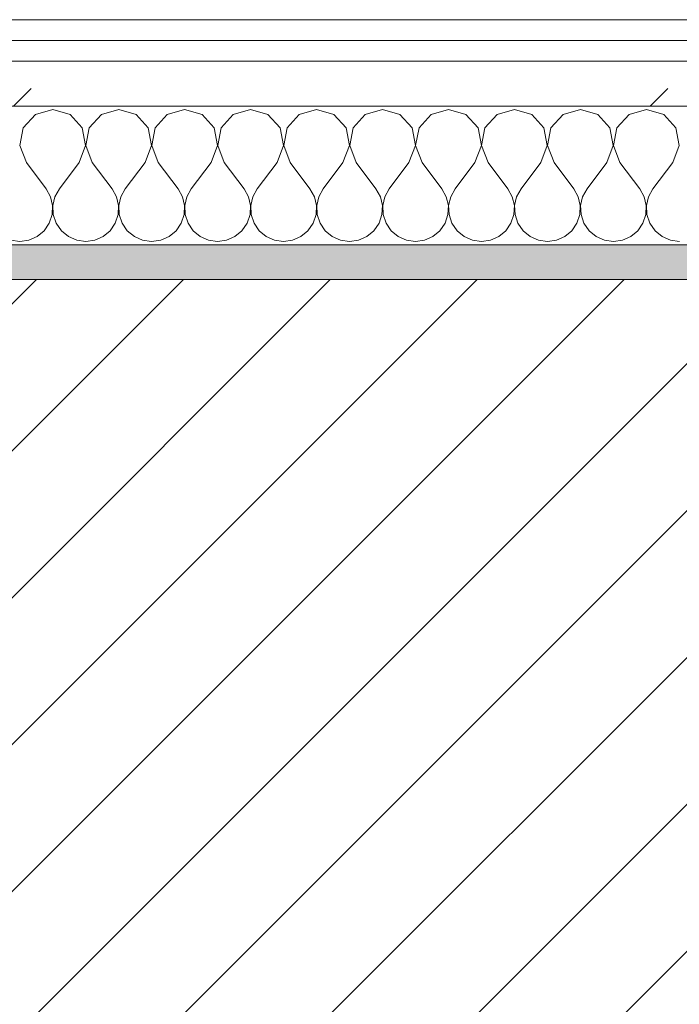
# Model space of a CAD drawing. Header units: millimetres. Extents: x -40968 to 11883, y -17757 to 4746.
# Tile 91 of 227: x -15676 to -15486, y -1413 to -1129. Entities that reach past the tile are written whole.
import ezdxf

# ---------------------------------------------------------------- set-up
doc = ezdxf.new("R2010")
doc.units = ezdxf.units.MM
doc.header["$MEASUREMENT"] = 0
doc.linetypes.add('Wipeout_Contour', pattern=[1000, 0, -1000])
doc.layers.add('12_FAÇ_Façana', color=7, linetype='Continuous')
doc.layers.add('Nuevo_08_E_Envans secs', color=7, linetype='Continuous')
for name, color, linetype, lineweight, true_color in [('12_FAÇ_Façana_Pluma_Nº__176', 7, 'Continuous', 15, 0x93a0c6), ('Nuevo_08_E_Envans secs_Pluma_Nº__102', 7, 'Continuous', 5, 0xcccccc), ('Nuevo_08_E_Envans secs_Pluma_Nº__171', 171, 'Continuous', 13, 0xaaaaff), ('Nuevo_08_E_Envans secs_Pluma_Nº__177', 7, 'Continuous', 15, 0xf7e046)]:
    doc.layers.add(name, color=color, linetype=linetype, lineweight=lineweight, true_color=true_color)
for name, color, linetype, lineweight in [('12_FAÇ_Façana_Pluma_Nº__2', 8, 'Continuous', 5), ('12_FAÇ_Façana_Pluma_Nº__7', 7, 'Continuous', 5), ('Nuevo_08_E_Envans secs_Pluma_Nº__1', 7, 'Continuous', 5)]:
    doc.layers.add(name, color=color, linetype=linetype, lineweight=lineweight)
pattern_1 = [(45, (0, 0), (-183.8478, 183.8478), [195, -65]), (45, (7e-14, 183.85), (-183.8478, 183.8478), [195, -65])]

# ---------------------------------------------------------------- blocks, each defined once
blk = doc.blocks.new('Muro_12_1', base_point=(-16936.43, -1193.98))
at = {"layer": '12_FAÇ_Façana_Pluma_Nº__176', "linetype": 'Continuous', "lineweight": 0, "true_color": 0x495063}
blk.add_hatch(color=251, dxfattribs=at).paths.add_polyline_path([(-14135.93, -1193.98), (-16936.43, -1193.98), (-16936.43, -1203.98), (-14135.93, -1203.98)])
at = {"layer": '12_FAÇ_Façana_Pluma_Nº__2', "linetype": 'Continuous', "lineweight": 5}
h = blk.add_hatch(dxfattribs=at)
h.set_pattern_fill('Ceramic_0001', color=8, style=0, pattern_type=2)
h.set_pattern_definition([(45, (0, 0), (-21.213203, 21.213203), [])])
h.paths.add_polyline_path([(-16936.43, -1418.98), (-14135.93, -1418.98), (-14135.93, -1203.98), (-16936.43, -1203.98)])
at = {"layer": '12_FAÇ_Façana_Pluma_Nº__7', "color": 7, "linetype": 'Continuous', "lineweight": 5}
blk.add_line((-14135.93, -1203.98), (-16936.43, -1203.98), dxfattribs=at)
at = {"layer": '12_FAÇ_Façana_Pluma_Nº__7', "color": 7, "linetype": 'Continuous', "lineweight": 5, "flags": 128}
blk.add_lwpolyline([(-14135.93, -1193.98), (-16936.43, -1193.98)], dxfattribs=at)
blk = doc.blocks.new('*X233')
at = {"layer": 'Nuevo_08_E_Envans secs_Pluma_Nº__102', "color": 254, "linetype": 'Continuous', "lineweight": 5, "true_color": 0xcccccc}
for p, q in [((-15671.67, -1156.35), (-15675.19, -1160.19)), ((-15666.67, -1154.93), (-15671.67, -1156.35)), ((-15661.66, -1156.35), (-15666.67, -1154.93)), ((-15658.15, -1160.19), (-15661.66, -1156.35)), ((-15652.63, -1156.35), (-15656.14, -1160.19)), ((-15647.62, -1154.93), (-15652.63, -1156.35)), ((-15642.61, -1156.35), (-15647.62, -1154.93)), ((-15639.1, -1160.19), (-15642.61, -1156.35)), ((-15633.58, -1156.35), (-15637.09, -1160.19)), ((-15628.57, -1154.93), (-15633.58, -1156.35)), ((-15623.56, -1156.35), (-15628.57, -1154.93)), ((-15620.05, -1160.19), (-15623.56, -1156.35)), ((-15614.53, -1156.35), (-15618.04, -1160.19)), ((-15609.52, -1154.93), (-15614.53, -1156.35)), ((-15604.52, -1156.35), (-15609.52, -1154.93)), ((-15601.01, -1160.19), (-15604.52, -1156.35)), ((-15595.48, -1156.35), (-15598.99, -1160.19)), ((-15590.48, -1154.93), (-15595.48, -1156.35)), ((-15585.47, -1156.35), (-15590.48, -1154.93)), ((-15581.96, -1160.19), (-15585.47, -1156.35)), ((-15576.44, -1156.35), (-15579.95, -1160.19)), ((-15571.43, -1154.93), (-15576.44, -1156.35)), ((-15566.42, -1156.35), (-15571.43, -1154.93)), ((-15562.91, -1160.19), (-15566.42, -1156.35)), ((-15557.39, -1156.35), (-15560.9, -1160.19)), ((-15552.38, -1154.93), (-15557.39, -1156.35)), ((-15547.37, -1156.35), (-15552.38, -1154.93)), ((-15543.86, -1160.19), (-15547.37, -1156.35)), ((-15538.34, -1156.35), (-15541.85, -1160.19)), ((-15533.33, -1154.93), (-15538.34, -1156.35)), ((-15528.33, -1156.35), (-15533.33, -1154.93)), ((-15524.81, -1160.19), (-15528.33, -1156.35)), ((-15519.29, -1156.35), (-15522.8, -1160.19)), ((-15514.29, -1154.93), (-15519.29, -1156.35)), ((-15509.28, -1156.35), (-15514.29, -1154.93)), ((-15505.77, -1160.19), (-15509.28, -1156.35)), ((-15500.25, -1156.35), (-15503.76, -1160.19)), ((-15495.24, -1154.93), (-15500.25, -1156.35)), ((-15490.23, -1156.35), (-15495.24, -1154.93)), ((-15486.72, -1160.19), (-15490.23, -1156.35)), ((-15675.19, -1160.19), (-15676.15, -1165.31)), ((-15657.18, -1165.31), (-15658.15, -1160.19)), ((-15656.14, -1160.19), (-15657.1, -1165.31)), ((-15638.13, -1165.31), (-15639.1, -1160.19)), ((-15637.09, -1160.19), (-15638.06, -1165.31)), ((-15619.09, -1165.31), (-15620.05, -1160.19)), ((-15618.04, -1160.19), (-15619.01, -1165.31)), ((-15600.04, -1165.31), (-15601.01, -1160.19)), ((-15598.99, -1160.19), (-15599.96, -1165.31)), ((-15580.99, -1165.31), (-15581.96, -1160.19)), ((-15579.95, -1160.19), (-15580.91, -1165.31)), ((-15561.94, -1165.31), (-15562.91, -1160.19)), ((-15560.9, -1160.19), (-15561.87, -1165.31)), ((-15542.9, -1165.31), (-15543.86, -1160.19)), ((-15541.85, -1160.19), (-15542.82, -1165.31)), ((-15523.85, -1165.31), (-15524.81, -1160.19)), ((-15522.8, -1160.19), (-15523.77, -1165.31)), ((-15504.8, -1165.31), (-15505.77, -1160.19)), ((-15503.76, -1160.19), (-15504.72, -1165.31)), ((-15485.75, -1165.31), (-15486.72, -1160.19)), ((-15676.15, -1165.31), (-15674.29, -1170.17)), ((-15659.05, -1170.17), (-15657.18, -1165.31)), ((-15657.1, -1165.31), (-15655.24, -1170.17)), ((-15640, -1170.17), (-15638.13, -1165.31)), ((-15638.06, -1165.31), (-15636.19, -1170.17)), ((-15620.95, -1170.17), (-15619.09, -1165.31)), ((-15619.01, -1165.31), (-15617.14, -1170.17)), ((-15601.9, -1170.17), (-15600.04, -1165.31)), ((-15599.96, -1165.31), (-15598.1, -1170.17)), ((-15582.86, -1170.17), (-15580.99, -1165.31)), ((-15580.91, -1165.31), (-15579.05, -1170.17)), ((-15563.81, -1170.17), (-15561.94, -1165.31)), ((-15561.87, -1165.31), (-15560, -1170.17)), ((-15544.76, -1170.17), (-15542.9, -1165.31)), ((-15542.82, -1165.31), (-15540.95, -1170.17)), ((-15525.71, -1170.17), (-15523.85, -1165.31)), ((-15523.77, -1165.31), (-15521.9, -1170.17)), ((-15506.67, -1170.17), (-15504.8, -1165.31)), ((-15504.72, -1165.31), (-15502.86, -1170.17)), ((-15487.62, -1170.17), (-15485.75, -1165.31)), ((-15674.29, -1170.17), (-15668.57, -1177.79)), ((-15659.05, -1170.17), (-15664.76, -1177.79)), ((-15655.24, -1170.17), (-15649.52, -1177.79)), ((-15640, -1170.17), (-15645.71, -1177.79)), ((-15636.19, -1170.17), (-15630.48, -1177.79)), ((-15620.95, -1170.17), (-15626.67, -1177.79)), ((-15617.14, -1170.17), (-15611.43, -1177.79)), ((-15601.9, -1170.17), (-15607.62, -1177.79)), ((-15598.1, -1170.17), (-15592.38, -1177.79)), ((-15582.86, -1170.17), (-15588.57, -1177.79)), ((-15579.05, -1170.17), (-15573.33, -1177.79)), ((-15563.81, -1170.17), (-15569.52, -1177.79)), ((-15560, -1170.17), (-15554.29, -1177.79)), ((-15544.76, -1170.17), (-15550.48, -1177.79)), ((-15540.95, -1170.17), (-15535.24, -1177.79)), ((-15525.71, -1170.17), (-15531.43, -1177.79)), ((-15521.9, -1170.17), (-15516.19, -1177.79)), ((-15506.67, -1170.17), (-15512.38, -1177.79)), ((-15502.86, -1170.17), (-15497.14, -1177.79)), ((-15487.62, -1170.17), (-15493.33, -1177.79)), ((-15667.3, -1180.08), (-15668.57, -1177.79)), ((-15664.76, -1177.79), (-15666.03, -1180.08)), ((-15648.25, -1180.08), (-15649.52, -1177.79)), ((-15645.71, -1177.79), (-15646.99, -1180.08)), ((-15629.2, -1180.08), (-15630.48, -1177.79)), ((-15626.67, -1177.79), (-15627.94, -1180.08)), ((-15610.16, -1180.08), (-15611.43, -1177.79)), ((-15607.62, -1177.79), (-15608.89, -1180.08)), ((-15591.11, -1180.08), (-15592.38, -1177.79)), ((-15588.57, -1177.79), (-15589.84, -1180.08)), ((-15572.06, -1180.08), (-15573.33, -1177.79)), ((-15569.52, -1177.79), (-15570.8, -1180.08)), ((-15553.01, -1180.08), (-15554.29, -1177.79)), ((-15550.48, -1177.79), (-15551.75, -1180.08)), ((-15533.97, -1180.08), (-15535.24, -1177.79)), ((-15531.43, -1177.79), (-15532.7, -1180.08)), ((-15514.92, -1180.08), (-15516.19, -1177.79)), ((-15512.38, -1177.79), (-15513.65, -1180.08)), ((-15495.87, -1180.08), (-15497.14, -1177.79)), ((-15493.33, -1177.79), (-15494.6, -1180.08)), ((-15666.71, -1182.64), (-15667.3, -1180.08)), ((-15666.83, -1185.27), (-15666.71, -1182.64)), ((-15666.03, -1180.08), (-15666.63, -1182.64)), ((-15666.63, -1182.64), (-15666.5, -1185.27)), ((-15647.66, -1182.64), (-15648.25, -1180.08)), ((-15647.78, -1185.27), (-15647.66, -1182.64)), ((-15646.99, -1180.08), (-15647.58, -1182.64)), ((-15647.58, -1182.64), (-15647.45, -1185.27)), ((-15628.61, -1182.64), (-15629.2, -1180.08)), ((-15628.74, -1185.27), (-15628.61, -1182.64)), ((-15627.94, -1180.08), (-15628.53, -1182.64)), ((-15628.53, -1182.64), (-15628.41, -1185.27)), ((-15609.56, -1182.64), (-15610.16, -1180.08)), ((-15609.69, -1185.27), (-15609.56, -1182.64)), ((-15608.89, -1180.08), (-15609.49, -1182.64)), ((-15609.49, -1182.64), (-15609.36, -1185.27)), ((-15590.51, -1182.64), (-15591.11, -1180.08)), ((-15590.64, -1185.27), (-15590.51, -1182.64)), ((-15589.84, -1180.08), (-15590.44, -1182.64)), ((-15590.44, -1182.64), (-15590.31, -1185.27)), ((-15571.47, -1182.64), (-15572.06, -1180.08)), ((-15571.59, -1185.27), (-15571.47, -1182.64)), ((-15570.8, -1180.08), (-15571.39, -1182.64)), ((-15571.39, -1182.64), (-15571.26, -1185.27)), ((-15552.42, -1182.64), (-15553.01, -1180.08)), ((-15552.55, -1185.27), (-15552.42, -1182.64)), ((-15551.75, -1180.08), (-15552.34, -1182.64)), ((-15552.34, -1182.64), (-15552.22, -1185.27)), ((-15533.37, -1182.64), (-15533.97, -1180.08)), ((-15533.5, -1185.27), (-15533.37, -1182.64)), ((-15532.7, -1180.08), (-15533.29, -1182.64)), ((-15533.29, -1182.64), (-15533.17, -1185.27)), ((-15514.32, -1182.64), (-15514.92, -1180.08)), ((-15514.45, -1185.27), (-15514.32, -1182.64)), ((-15513.65, -1180.08), (-15514.25, -1182.64)), ((-15514.25, -1182.64), (-15514.12, -1185.27)), ((-15495.28, -1182.64), (-15495.87, -1180.08)), ((-15495.4, -1185.27), (-15495.28, -1182.64)), ((-15494.6, -1180.08), (-15495.2, -1182.64)), ((-15495.2, -1182.64), (-15495.07, -1185.27)), ((-15667.67, -1187.76), (-15666.83, -1185.27)), ((-15666.5, -1185.27), (-15665.66, -1187.76)), ((-15648.62, -1187.76), (-15647.78, -1185.27)), ((-15647.45, -1185.27), (-15646.61, -1187.76)), ((-15629.58, -1187.76), (-15628.74, -1185.27)), ((-15628.41, -1185.27), (-15627.57, -1187.76)), ((-15610.53, -1187.76), (-15609.69, -1185.27)), ((-15609.36, -1185.27), (-15608.52, -1187.76)), ((-15591.48, -1187.76), (-15590.64, -1185.27)), ((-15590.31, -1185.27), (-15589.47, -1187.76)), ((-15572.43, -1187.76), (-15571.59, -1185.27)), ((-15571.26, -1185.27), (-15570.42, -1187.76)), ((-15553.39, -1187.76), (-15552.55, -1185.27)), ((-15552.22, -1185.27), (-15551.38, -1187.76)), ((-15534.34, -1187.76), (-15533.5, -1185.27)), ((-15533.17, -1185.27), (-15532.33, -1187.76)), ((-15515.29, -1187.76), (-15514.45, -1185.27)), ((-15514.12, -1185.27), (-15513.28, -1187.76)), ((-15496.24, -1187.76), (-15495.4, -1185.27)), ((-15495.07, -1185.27), (-15494.23, -1187.76)), ((-15669.16, -1189.92), (-15667.67, -1187.76)), ((-15665.66, -1187.76), (-15664.17, -1189.92)), ((-15650.11, -1189.92), (-15648.62, -1187.76)), ((-15646.61, -1187.76), (-15645.13, -1189.92)), ((-15631.06, -1189.92), (-15629.58, -1187.76)), ((-15627.57, -1187.76), (-15626.08, -1189.92)), ((-15612.02, -1189.92), (-15610.53, -1187.76)), ((-15608.52, -1187.76), (-15607.03, -1189.92)), ((-15592.97, -1189.92), (-15591.48, -1187.76)), ((-15589.47, -1187.76), (-15587.98, -1189.92)), ((-15573.92, -1189.92), (-15572.43, -1187.76)), ((-15570.42, -1187.76), (-15568.94, -1189.92)), ((-15554.87, -1189.92), (-15553.39, -1187.76)), ((-15551.38, -1187.76), (-15549.89, -1189.92)), ((-15535.83, -1189.92), (-15534.34, -1187.76)), ((-15532.33, -1187.76), (-15530.84, -1189.92)), ((-15516.78, -1189.92), (-15515.29, -1187.76)), ((-15513.28, -1187.76), (-15511.79, -1189.92)), ((-15497.73, -1189.92), (-15496.24, -1187.76)), ((-15494.23, -1187.76), (-15492.74, -1189.92)), ((-15671.18, -1191.6), (-15669.16, -1189.92)), ((-15664.17, -1189.92), (-15662.15, -1191.6)), ((-15652.14, -1191.6), (-15650.11, -1189.92)), ((-15645.13, -1189.92), (-15643.1, -1191.6)), ((-15633.09, -1191.6), (-15631.06, -1189.92)), ((-15626.08, -1189.92), (-15624.05, -1191.6)), ((-15614.04, -1191.6), (-15612.02, -1189.92)), ((-15607.03, -1189.92), (-15605.01, -1191.6)), ((-15594.99, -1191.6), (-15592.97, -1189.92)), ((-15587.98, -1189.92), (-15585.96, -1191.6)), ((-15575.95, -1191.6), (-15573.92, -1189.92)), ((-15568.94, -1189.92), (-15566.91, -1191.6)), ((-15556.9, -1191.6), (-15554.87, -1189.92)), ((-15549.89, -1189.92), (-15547.86, -1191.6)), ((-15537.85, -1191.6), (-15535.83, -1189.92)), ((-15530.84, -1189.92), (-15528.82, -1191.6)), ((-15518.8, -1191.6), (-15516.78, -1189.92)), ((-15511.79, -1189.92), (-15509.77, -1191.6)), ((-15499.75, -1191.6), (-15497.73, -1189.92)), ((-15492.74, -1189.92), (-15490.72, -1191.6)), ((-15678.79, -1192.66), (-15676.19, -1193.02)), ((-15676.19, -1193.02), (-15673.59, -1192.66)), ((-15673.59, -1192.66), (-15671.18, -1191.6)), ((-15662.15, -1191.6), (-15659.75, -1192.66)), ((-15659.75, -1192.66), (-15657.14, -1193.02)), ((-15657.14, -1193.02), (-15654.54, -1192.66)), ((-15654.54, -1192.66), (-15652.14, -1191.6)), ((-15643.1, -1191.6), (-15640.7, -1192.66)), ((-15640.7, -1192.66), (-15638.1, -1193.02)), ((-15638.1, -1193.02), (-15635.49, -1192.66)), ((-15635.49, -1192.66), (-15633.09, -1191.6)), ((-15624.05, -1191.6), (-15621.65, -1192.66)), ((-15621.65, -1192.66), (-15619.05, -1193.02)), ((-15619.05, -1193.02), (-15616.45, -1192.66)), ((-15616.45, -1192.66), (-15614.04, -1191.6)), ((-15605.01, -1191.6), (-15602.6, -1192.66)), ((-15602.6, -1192.66), (-15600, -1193.02)), ((-15600, -1193.02), (-15597.4, -1192.66)), ((-15597.4, -1192.66), (-15594.99, -1191.6)), ((-15585.96, -1191.6), (-15583.55, -1192.66)), ((-15583.55, -1192.66), (-15580.95, -1193.02)), ((-15580.95, -1193.02), (-15578.35, -1192.66)), ((-15578.35, -1192.66), (-15575.95, -1191.6)), ((-15566.91, -1191.6), (-15564.51, -1192.66)), ((-15564.51, -1192.66), (-15561.9, -1193.02)), ((-15561.9, -1193.02), (-15559.3, -1192.66)), ((-15559.3, -1192.66), (-15556.9, -1191.6)), ((-15547.86, -1191.6), (-15545.46, -1192.66)), ((-15545.46, -1192.66), (-15542.86, -1193.02)), ((-15542.86, -1193.02), (-15540.25, -1192.66)), ((-15540.25, -1192.66), (-15537.85, -1191.6)), ((-15528.82, -1191.6), (-15526.41, -1192.66)), ((-15526.41, -1192.66), (-15523.81, -1193.02)), ((-15523.81, -1193.02), (-15521.21, -1192.66)), ((-15521.21, -1192.66), (-15518.8, -1191.6)), ((-15509.77, -1191.6), (-15507.36, -1192.66)), ((-15507.36, -1192.66), (-15504.76, -1193.02)), ((-15504.76, -1193.02), (-15502.16, -1192.66)), ((-15502.16, -1192.66), (-15499.75, -1191.6)), ((-15490.72, -1191.6), (-15488.32, -1192.66)), ((-15488.32, -1192.66), (-15485.71, -1193.02))]:
    blk.add_line(p, q, dxfattribs=at)
blk = doc.blocks.new('Muro_92_1', base_point=(-14135.93, -1193.98))
at = {"layer": 'Nuevo_08_E_Envans secs_Pluma_Nº__1', "color": 7, "linetype": 'Continuous', "lineweight": 5, "flags": 128}
blk.add_lwpolyline([(-16936.43, -1193.98), (-14135.93, -1193.98)], dxfattribs=at)
at = {"color": 254, "linetype": 'Wipeout_Contour', "lineweight": 0, "ltscale": 62310.788122}
blk.add_wipeout([(-14135.93, -1128.98), (-16936.43, -1128.98), (-16936.43, -1134.98), (-14135.93, -1134.98)], dxfattribs=at).dxf.layer = 'Nuevo_08_E_Envans secs'
at = {"color": 254, "linetype": 'Wipeout_Contour', "lineweight": 0, "ltscale": 62315.364932}
blk.add_wipeout([(-14135.93, -1140.98), (-16936.43, -1140.98), (-16936.43, -1153.98), (-14135.93, -1153.98)], dxfattribs=at).dxf.layer = 'Nuevo_08_E_Envans secs'
at = {"layer": 'Nuevo_08_E_Envans secs_Pluma_Nº__171', "linetype": 'Continuous', "lineweight": 13, "true_color": 0xaaaaff}
h = blk.add_hatch(dxfattribs=at)
h.set_pattern_fill('Panellat_HPL_0001', color=161, style=0, pattern_type=2)
h.set_pattern_definition(pattern_1)
h.paths.add_polyline_path([(-14135.93, -1128.98), (-16936.43, -1128.98), (-16936.43, -1134.98), (-14135.93, -1134.98)])
at = {"layer": 'Nuevo_08_E_Envans secs_Pluma_Nº__177', "linetype": 'Continuous', "lineweight": 15, "true_color": 0xf7e046}
h = blk.add_hatch(dxfattribs=at)
h.set_pattern_fill('Panellat_HPL_0001', color=53, style=0, pattern_type=2)
h.set_pattern_definition(pattern_1)
h.paths.add_polyline_path([(-14135.93, -1140.98), (-16936.43, -1140.98), (-16936.43, -1153.98), (-14135.93, -1153.98)])
at = {"layer": 'Nuevo_08_E_Envans secs_Pluma_Nº__1', "color": 7, "linetype": 'Continuous', "lineweight": 5}
for p, q in [((-14135.93, -1134.98), (-16936.43, -1134.98)), ((-14135.93, -1140.98), (-16936.43, -1140.98)), ((-14135.93, -1153.98), (-16936.43, -1153.98))]:
    blk.add_line(p, q, dxfattribs=at)
at = {"layer": 'Nuevo_08_E_Envans secs_Pluma_Nº__1', "color": 7, "linetype": 'Continuous', "lineweight": 5, "flags": 128}
blk.add_lwpolyline([(-14135.93, -1128.98), (-16936.43, -1128.98)], dxfattribs=at)
at = {"layer": 'Nuevo_08_E_Envans secs', "color": 7, "lineweight": 20}
blk.add_blockref('*X233', (0, 0), dxfattribs=at)
blk = doc.blocks.new('*X489')
at = {"layer": 'Nuevo_08_E_Envans secs_Pluma_Nº__102', "color": 254, "linetype": 'Continuous', "lineweight": 5, "true_color": 0xcccccc}
for p, q in [((-15671.67, -1156.35), (-15675.19, -1160.19)), ((-15666.67, -1154.93), (-15671.67, -1156.35)), ((-15661.66, -1156.35), (-15666.67, -1154.93)), ((-15658.15, -1160.19), (-15661.66, -1156.35)), ((-15652.63, -1156.35), (-15656.14, -1160.19)), ((-15647.62, -1154.93), (-15652.63, -1156.35)), ((-15642.61, -1156.35), (-15647.62, -1154.93)), ((-15639.1, -1160.19), (-15642.61, -1156.35)), ((-15633.58, -1156.35), (-15637.09, -1160.19)), ((-15628.57, -1154.93), (-15633.58, -1156.35)), ((-15623.56, -1156.35), (-15628.57, -1154.93)), ((-15620.05, -1160.19), (-15623.56, -1156.35)), ((-15614.53, -1156.35), (-15618.04, -1160.19)), ((-15609.52, -1154.93), (-15614.53, -1156.35)), ((-15604.52, -1156.35), (-15609.52, -1154.93)), ((-15601.01, -1160.19), (-15604.52, -1156.35)), ((-15595.48, -1156.35), (-15598.99, -1160.19)), ((-15590.48, -1154.93), (-15595.48, -1156.35)), ((-15585.47, -1156.35), (-15590.48, -1154.93)), ((-15581.96, -1160.19), (-15585.47, -1156.35)), ((-15576.44, -1156.35), (-15579.95, -1160.19)), ((-15571.43, -1154.93), (-15576.44, -1156.35)), ((-15566.42, -1156.35), (-15571.43, -1154.93)), ((-15562.91, -1160.19), (-15566.42, -1156.35)), ((-15557.39, -1156.35), (-15560.9, -1160.19)), ((-15552.38, -1154.93), (-15557.39, -1156.35)), ((-15547.37, -1156.35), (-15552.38, -1154.93)), ((-15543.86, -1160.19), (-15547.37, -1156.35)), ((-15538.34, -1156.35), (-15541.85, -1160.19)), ((-15533.33, -1154.93), (-15538.34, -1156.35)), ((-15528.33, -1156.35), (-15533.33, -1154.93)), ((-15524.81, -1160.19), (-15528.33, -1156.35)), ((-15519.29, -1156.35), (-15522.8, -1160.19)), ((-15514.29, -1154.93), (-15519.29, -1156.35)), ((-15509.28, -1156.35), (-15514.29, -1154.93)), ((-15505.77, -1160.19), (-15509.28, -1156.35)), ((-15500.25, -1156.35), (-15503.76, -1160.19)), ((-15495.24, -1154.93), (-15500.25, -1156.35)), ((-15490.23, -1156.35), (-15495.24, -1154.93)), ((-15486.72, -1160.19), (-15490.23, -1156.35)), ((-15675.19, -1160.19), (-15676.15, -1165.31)), ((-15657.18, -1165.31), (-15658.15, -1160.19)), ((-15656.14, -1160.19), (-15657.1, -1165.31)), ((-15638.13, -1165.31), (-15639.1, -1160.19)), ((-15637.09, -1160.19), (-15638.06, -1165.31)), ((-15619.09, -1165.31), (-15620.05, -1160.19)), ((-15618.04, -1160.19), (-15619.01, -1165.31)), ((-15600.04, -1165.31), (-15601.01, -1160.19)), ((-15598.99, -1160.19), (-15599.96, -1165.31)), ((-15580.99, -1165.31), (-15581.96, -1160.19)), ((-15579.95, -1160.19), (-15580.91, -1165.31)), ((-15561.94, -1165.31), (-15562.91, -1160.19)), ((-15560.9, -1160.19), (-15561.87, -1165.31)), ((-15542.9, -1165.31), (-15543.86, -1160.19)), ((-15541.85, -1160.19), (-15542.82, -1165.31)), ((-15523.85, -1165.31), (-15524.81, -1160.19)), ((-15522.8, -1160.19), (-15523.77, -1165.31)), ((-15504.8, -1165.31), (-15505.77, -1160.19)), ((-15503.76, -1160.19), (-15504.72, -1165.31)), ((-15485.75, -1165.31), (-15486.72, -1160.19)), ((-15676.15, -1165.31), (-15674.29, -1170.17)), ((-15659.05, -1170.17), (-15657.18, -1165.31)), ((-15657.1, -1165.31), (-15655.24, -1170.17)), ((-15640, -1170.17), (-15638.13, -1165.31)), ((-15638.06, -1165.31), (-15636.19, -1170.17)), ((-15620.95, -1170.17), (-15619.09, -1165.31)), ((-15619.01, -1165.31), (-15617.14, -1170.17)), ((-15601.9, -1170.17), (-15600.04, -1165.31)), ((-15599.96, -1165.31), (-15598.1, -1170.17)), ((-15582.86, -1170.17), (-15580.99, -1165.31)), ((-15580.91, -1165.31), (-15579.05, -1170.17)), ((-15563.81, -1170.17), (-15561.94, -1165.31)), ((-15561.87, -1165.31), (-15560, -1170.17)), ((-15544.76, -1170.17), (-15542.9, -1165.31)), ((-15542.82, -1165.31), (-15540.95, -1170.17)), ((-15525.71, -1170.17), (-15523.85, -1165.31)), ((-15523.77, -1165.31), (-15521.9, -1170.17)), ((-15506.67, -1170.17), (-15504.8, -1165.31)), ((-15504.72, -1165.31), (-15502.86, -1170.17)), ((-15487.62, -1170.17), (-15485.75, -1165.31)), ((-15674.29, -1170.17), (-15668.57, -1177.79)), ((-15659.05, -1170.17), (-15664.76, -1177.79)), ((-15655.24, -1170.17), (-15649.52, -1177.79)), ((-15640, -1170.17), (-15645.71, -1177.79)), ((-15636.19, -1170.17), (-15630.48, -1177.79)), ((-15620.95, -1170.17), (-15626.67, -1177.79)), ((-15617.14, -1170.17), (-15611.43, -1177.79)), ((-15601.9, -1170.17), (-15607.62, -1177.79)), ((-15598.1, -1170.17), (-15592.38, -1177.79)), ((-15582.86, -1170.17), (-15588.57, -1177.79)), ((-15579.05, -1170.17), (-15573.33, -1177.79)), ((-15563.81, -1170.17), (-15569.52, -1177.79)), ((-15560, -1170.17), (-15554.29, -1177.79)), ((-15544.76, -1170.17), (-15550.48, -1177.79)), ((-15540.95, -1170.17), (-15535.24, -1177.79)), ((-15525.71, -1170.17), (-15531.43, -1177.79)), ((-15521.9, -1170.17), (-15516.19, -1177.79)), ((-15506.67, -1170.17), (-15512.38, -1177.79)), ((-15502.86, -1170.17), (-15497.14, -1177.79)), ((-15487.62, -1170.17), (-15493.33, -1177.79)), ((-15667.3, -1180.08), (-15668.57, -1177.79)), ((-15664.76, -1177.79), (-15666.03, -1180.08)), ((-15648.25, -1180.08), (-15649.52, -1177.79)), ((-15645.71, -1177.79), (-15646.99, -1180.08)), ((-15629.2, -1180.08), (-15630.48, -1177.79)), ((-15626.67, -1177.79), (-15627.94, -1180.08)), ((-15610.16, -1180.08), (-15611.43, -1177.79)), ((-15607.62, -1177.79), (-15608.89, -1180.08)), ((-15591.11, -1180.08), (-15592.38, -1177.79)), ((-15588.57, -1177.79), (-15589.84, -1180.08)), ((-15572.06, -1180.08), (-15573.33, -1177.79)), ((-15569.52, -1177.79), (-15570.8, -1180.08)), ((-15553.01, -1180.08), (-15554.29, -1177.79)), ((-15550.48, -1177.79), (-15551.75, -1180.08)), ((-15533.97, -1180.08), (-15535.24, -1177.79)), ((-15531.43, -1177.79), (-15532.7, -1180.08)), ((-15514.92, -1180.08), (-15516.19, -1177.79)), ((-15512.38, -1177.79), (-15513.65, -1180.08)), ((-15495.87, -1180.08), (-15497.14, -1177.79)), ((-15493.33, -1177.79), (-15494.6, -1180.08)), ((-15666.71, -1182.64), (-15667.3, -1180.08)), ((-15666.83, -1185.27), (-15666.71, -1182.64)), ((-15666.03, -1180.08), (-15666.63, -1182.64)), ((-15666.63, -1182.64), (-15666.5, -1185.27)), ((-15647.66, -1182.64), (-15648.25, -1180.08)), ((-15647.78, -1185.27), (-15647.66, -1182.64)), ((-15646.99, -1180.08), (-15647.58, -1182.64)), ((-15647.58, -1182.64), (-15647.45, -1185.27)), ((-15628.61, -1182.64), (-15629.2, -1180.08)), ((-15628.74, -1185.27), (-15628.61, -1182.64)), ((-15627.94, -1180.08), (-15628.53, -1182.64)), ((-15628.53, -1182.64), (-15628.41, -1185.27)), ((-15609.56, -1182.64), (-15610.16, -1180.08)), ((-15609.69, -1185.27), (-15609.56, -1182.64)), ((-15608.89, -1180.08), (-15609.49, -1182.64)), ((-15609.49, -1182.64), (-15609.36, -1185.27)), ((-15590.51, -1182.64), (-15591.11, -1180.08)), ((-15590.64, -1185.27), (-15590.51, -1182.64)), ((-15589.84, -1180.08), (-15590.44, -1182.64)), ((-15590.44, -1182.64), (-15590.31, -1185.27)), ((-15571.47, -1182.64), (-15572.06, -1180.08)), ((-15571.59, -1185.27), (-15571.47, -1182.64)), ((-15570.8, -1180.08), (-15571.39, -1182.64)), ((-15571.39, -1182.64), (-15571.26, -1185.27)), ((-15552.42, -1182.64), (-15553.01, -1180.08)), ((-15552.55, -1185.27), (-15552.42, -1182.64)), ((-15551.75, -1180.08), (-15552.34, -1182.64)), ((-15552.34, -1182.64), (-15552.22, -1185.27)), ((-15533.37, -1182.64), (-15533.97, -1180.08)), ((-15533.5, -1185.27), (-15533.37, -1182.64)), ((-15532.7, -1180.08), (-15533.29, -1182.64)), ((-15533.29, -1182.64), (-15533.17, -1185.27)), ((-15514.32, -1182.64), (-15514.92, -1180.08)), ((-15514.45, -1185.27), (-15514.32, -1182.64)), ((-15513.65, -1180.08), (-15514.25, -1182.64)), ((-15514.25, -1182.64), (-15514.12, -1185.27)), ((-15495.28, -1182.64), (-15495.87, -1180.08)), ((-15495.4, -1185.27), (-15495.28, -1182.64)), ((-15494.6, -1180.08), (-15495.2, -1182.64)), ((-15495.2, -1182.64), (-15495.07, -1185.27)), ((-15667.67, -1187.76), (-15666.83, -1185.27)), ((-15666.5, -1185.27), (-15665.66, -1187.76)), ((-15648.62, -1187.76), (-15647.78, -1185.27)), ((-15647.45, -1185.27), (-15646.61, -1187.76)), ((-15629.58, -1187.76), (-15628.74, -1185.27)), ((-15628.41, -1185.27), (-15627.57, -1187.76)), ((-15610.53, -1187.76), (-15609.69, -1185.27)), ((-15609.36, -1185.27), (-15608.52, -1187.76)), ((-15591.48, -1187.76), (-15590.64, -1185.27)), ((-15590.31, -1185.27), (-15589.47, -1187.76)), ((-15572.43, -1187.76), (-15571.59, -1185.27)), ((-15571.26, -1185.27), (-15570.42, -1187.76)), ((-15553.39, -1187.76), (-15552.55, -1185.27)), ((-15552.22, -1185.27), (-15551.38, -1187.76)), ((-15534.34, -1187.76), (-15533.5, -1185.27)), ((-15533.17, -1185.27), (-15532.33, -1187.76)), ((-15515.29, -1187.76), (-15514.45, -1185.27)), ((-15514.12, -1185.27), (-15513.28, -1187.76)), ((-15496.24, -1187.76), (-15495.4, -1185.27)), ((-15495.07, -1185.27), (-15494.23, -1187.76)), ((-15669.16, -1189.92), (-15667.67, -1187.76)), ((-15665.66, -1187.76), (-15664.17, -1189.92)), ((-15650.11, -1189.92), (-15648.62, -1187.76)), ((-15646.61, -1187.76), (-15645.13, -1189.92)), ((-15631.06, -1189.92), (-15629.58, -1187.76)), ((-15627.57, -1187.76), (-15626.08, -1189.92)), ((-15612.02, -1189.92), (-15610.53, -1187.76)), ((-15608.52, -1187.76), (-15607.03, -1189.92)), ((-15592.97, -1189.92), (-15591.48, -1187.76)), ((-15589.47, -1187.76), (-15587.98, -1189.92)), ((-15573.92, -1189.92), (-15572.43, -1187.76)), ((-15570.42, -1187.76), (-15568.94, -1189.92)), ((-15554.87, -1189.92), (-15553.39, -1187.76)), ((-15551.38, -1187.76), (-15549.89, -1189.92)), ((-15535.83, -1189.92), (-15534.34, -1187.76)), ((-15532.33, -1187.76), (-15530.84, -1189.92)), ((-15516.78, -1189.92), (-15515.29, -1187.76)), ((-15513.28, -1187.76), (-15511.79, -1189.92)), ((-15497.73, -1189.92), (-15496.24, -1187.76)), ((-15494.23, -1187.76), (-15492.74, -1189.92)), ((-15671.18, -1191.6), (-15669.16, -1189.92)), ((-15664.17, -1189.92), (-15662.15, -1191.6)), ((-15652.14, -1191.6), (-15650.11, -1189.92)), ((-15645.13, -1189.92), (-15643.1, -1191.6)), ((-15633.09, -1191.6), (-15631.06, -1189.92)), ((-15626.08, -1189.92), (-15624.05, -1191.6)), ((-15614.04, -1191.6), (-15612.02, -1189.92)), ((-15607.03, -1189.92), (-15605.01, -1191.6)), ((-15594.99, -1191.6), (-15592.97, -1189.92)), ((-15587.98, -1189.92), (-15585.96, -1191.6)), ((-15575.95, -1191.6), (-15573.92, -1189.92)), ((-15568.94, -1189.92), (-15566.91, -1191.6)), ((-15556.9, -1191.6), (-15554.87, -1189.92)), ((-15549.89, -1189.92), (-15547.86, -1191.6)), ((-15537.85, -1191.6), (-15535.83, -1189.92)), ((-15530.84, -1189.92), (-15528.82, -1191.6)), ((-15518.8, -1191.6), (-15516.78, -1189.92)), ((-15511.79, -1189.92), (-15509.77, -1191.6)), ((-15499.75, -1191.6), (-15497.73, -1189.92)), ((-15492.74, -1189.92), (-15490.72, -1191.6)), ((-15678.79, -1192.66), (-15676.19, -1193.02)), ((-15676.19, -1193.02), (-15673.59, -1192.66)), ((-15673.59, -1192.66), (-15671.18, -1191.6)), ((-15662.15, -1191.6), (-15659.75, -1192.66)), ((-15659.75, -1192.66), (-15657.14, -1193.02)), ((-15657.14, -1193.02), (-15654.54, -1192.66)), ((-15654.54, -1192.66), (-15652.14, -1191.6)), ((-15643.1, -1191.6), (-15640.7, -1192.66)), ((-15640.7, -1192.66), (-15638.1, -1193.02)), ((-15638.1, -1193.02), (-15635.49, -1192.66)), ((-15635.49, -1192.66), (-15633.09, -1191.6)), ((-15624.05, -1191.6), (-15621.65, -1192.66)), ((-15621.65, -1192.66), (-15619.05, -1193.02)), ((-15619.05, -1193.02), (-15616.45, -1192.66)), ((-15616.45, -1192.66), (-15614.04, -1191.6)), ((-15605.01, -1191.6), (-15602.6, -1192.66)), ((-15602.6, -1192.66), (-15600, -1193.02)), ((-15600, -1193.02), (-15597.4, -1192.66)), ((-15597.4, -1192.66), (-15594.99, -1191.6)), ((-15585.96, -1191.6), (-15583.55, -1192.66)), ((-15583.55, -1192.66), (-15580.95, -1193.02)), ((-15580.95, -1193.02), (-15578.35, -1192.66)), ((-15578.35, -1192.66), (-15575.95, -1191.6)), ((-15566.91, -1191.6), (-15564.51, -1192.66)), ((-15564.51, -1192.66), (-15561.9, -1193.02)), ((-15561.9, -1193.02), (-15559.3, -1192.66)), ((-15559.3, -1192.66), (-15556.9, -1191.6)), ((-15547.86, -1191.6), (-15545.46, -1192.66)), ((-15545.46, -1192.66), (-15542.86, -1193.02)), ((-15542.86, -1193.02), (-15540.25, -1192.66)), ((-15540.25, -1192.66), (-15537.85, -1191.6)), ((-15528.82, -1191.6), (-15526.41, -1192.66)), ((-15526.41, -1192.66), (-15523.81, -1193.02)), ((-15523.81, -1193.02), (-15521.21, -1192.66)), ((-15521.21, -1192.66), (-15518.8, -1191.6)), ((-15509.77, -1191.6), (-15507.36, -1192.66)), ((-15507.36, -1192.66), (-15504.76, -1193.02)), ((-15504.76, -1193.02), (-15502.16, -1192.66)), ((-15502.16, -1192.66), (-15499.75, -1191.6)), ((-15490.72, -1191.6), (-15488.32, -1192.66)), ((-15488.32, -1192.66), (-15485.71, -1193.02))]:
    blk.add_line(p, q, dxfattribs=at)
blk = doc.blocks.new('Muro_152_1', base_point=(-16136.43, -1128.98))
at = {"layer": 'Nuevo_08_E_Envans secs_Pluma_Nº__1', "color": 7, "linetype": 'Continuous', "lineweight": 5, "flags": 128}
blk.add_lwpolyline([(-16136.43, -1193.98), (-14135.93, -1193.98)], dxfattribs=at)
at = {"color": 254, "linetype": 'Wipeout_Contour', "lineweight": 0, "ltscale": 60714.529183}
blk.add_wipeout([(-14135.93, -1128.98), (-16136.43, -1128.98), (-16136.43, -1134.98), (-14135.93, -1134.98)], dxfattribs=at).dxf.layer = 'Nuevo_08_E_Envans secs'
at = {"color": 254, "linetype": 'Wipeout_Contour', "lineweight": 0, "ltscale": 60719.208822}
blk.add_wipeout([(-14135.93, -1140.98), (-16136.43, -1140.98), (-16136.43, -1153.98), (-14135.93, -1153.98)], dxfattribs=at).dxf.layer = 'Nuevo_08_E_Envans secs'
at = {"layer": 'Nuevo_08_E_Envans secs_Pluma_Nº__171', "linetype": 'Continuous', "lineweight": 13, "true_color": 0xaaaaff}
h = blk.add_hatch(dxfattribs=at)
h.set_pattern_fill('Panellat_HPL_0001', color=161, style=0, pattern_type=2)
h.set_pattern_definition(pattern_1)
h.paths.add_polyline_path([(-14135.93, -1128.98), (-16136.43, -1128.98), (-16136.43, -1134.98), (-14135.93, -1134.98)])
at = {"layer": 'Nuevo_08_E_Envans secs_Pluma_Nº__177', "linetype": 'Continuous', "lineweight": 15, "true_color": 0xf7e046}
h = blk.add_hatch(dxfattribs=at)
h.set_pattern_fill('Panellat_HPL_0001', color=53, style=0, pattern_type=2)
h.set_pattern_definition(pattern_1)
h.paths.add_polyline_path([(-14135.93, -1140.98), (-16136.43, -1140.98), (-16136.43, -1153.98), (-14135.93, -1153.98)])
at = {"layer": 'Nuevo_08_E_Envans secs_Pluma_Nº__1', "color": 7, "linetype": 'Continuous', "lineweight": 5}
for p, q in [((-14135.93, -1134.98), (-16136.43, -1134.98)), ((-14135.93, -1140.98), (-16136.43, -1140.98)), ((-14135.93, -1153.98), (-16136.43, -1153.98))]:
    blk.add_line(p, q, dxfattribs=at)
at = {"layer": 'Nuevo_08_E_Envans secs_Pluma_Nº__1', "color": 7, "linetype": 'Continuous', "lineweight": 5, "flags": 128}
blk.add_lwpolyline([(-14135.93, -1128.98), (-16136.43, -1128.98)], dxfattribs=at)
at = {"layer": 'Nuevo_08_E_Envans secs', "color": 7, "lineweight": 20}
blk.add_blockref('*X489', (0, 0), dxfattribs=at)

msp = doc.modelspace()

# ---------------------------------------------------------------- block references
at = {"layer": '12_FAÇ_Façana', "color": 7, "lineweight": 20}
msp.add_blockref('Muro_12_1', (-16936.431, -1193.976), dxfattribs=at)

# ---------------------------------------------------------------- next in the draw order: block references
at = {"layer": 'Nuevo_08_E_Envans secs', "color": 7, "lineweight": 20}
msp.add_blockref('Muro_92_1', (-14135.931, -1193.976), dxfattribs=at)

# ---------------------------------------------------------------- next in the draw order: block references
msp.add_blockref('Muro_152_1', (-16136.431, -1128.976), dxfattribs=at)

doc.saveas('drawing.dxf')
